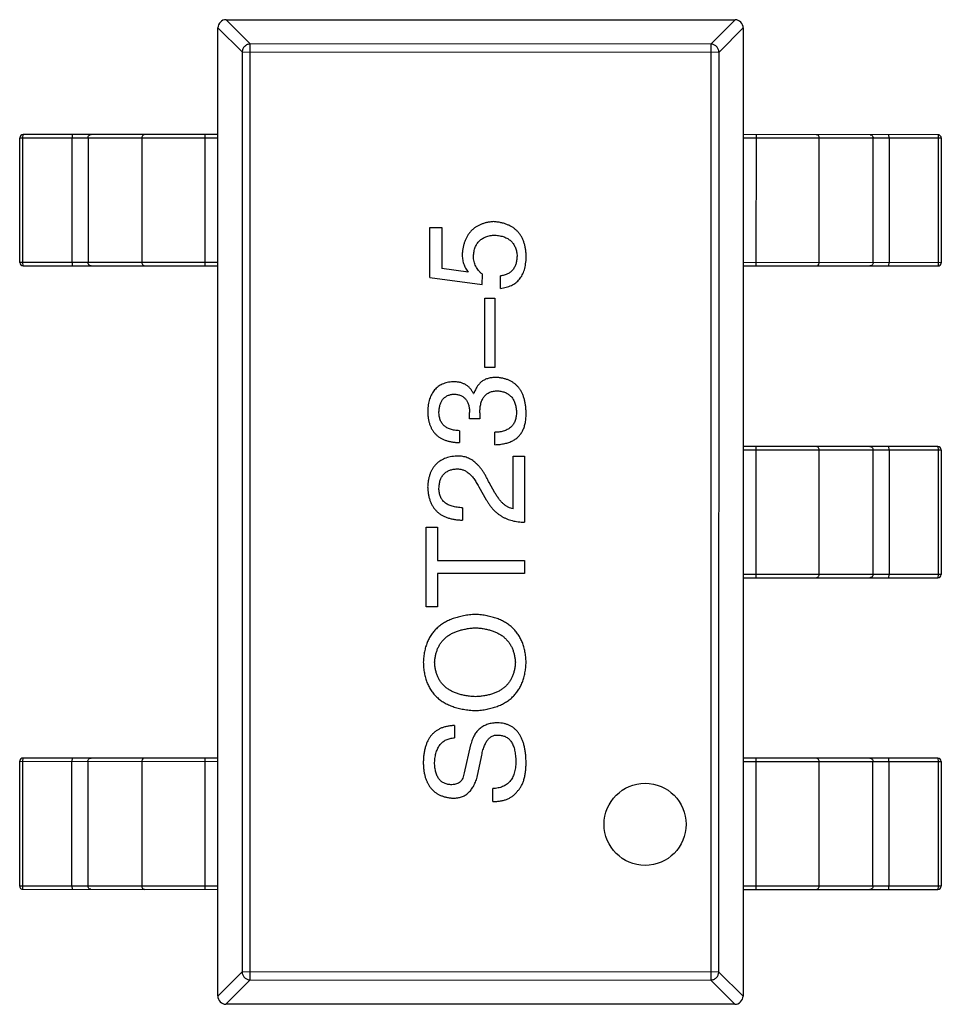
# Model space of a CAD drawing. Header units: inches. Extents: x -29 to 164, y -51 to 83.
# Tile 75 of 164: x 123.8 to 126.61, y 9.03 to 12.03. Entities that reach past the tile are written whole.
import ezdxf

# ---------------------------------------------------------------- set-up
doc = ezdxf.new("R2010")
doc.units = ezdxf.units.IN
doc.header["$LTSCALE"] = 1.21
doc.header["$MEASUREMENT"] = 0
doc.layers.get('0').update_dxf_attribs({"linetype": 'CONTINUOUS'})

msp = doc.modelspace()

# ---------------------------------------------------------------- linework, layer by layer
at = {"color": 7, "linetype": 'Continuous'}
for p, q in [((124.4077, 9.0558), (124.4083, 12.0058)), ((124.4083, 12.0063), (124.4821, 11.9324)), ((124.5066, 11.957), (124.4328, 12.0308)), ((124.4333, 12.0308), (125.9833, 12.0305)), ((125.9838, 12.0305), (125.9099, 11.9567)), ((125.9345, 11.9321), (126.0083, 12.0059)), ((126.0083, 12.0055), (126.0077, 9.0555)), ((124.5061, 9.1046), (124.5066, 11.957)), ((125.9099, 11.9567), (124.5066, 11.957)), ((125.9099, 11.9567), (125.9093, 9.1043)), ((124.4821, 11.9324), (124.4815, 9.1291)), ((124.4821, 11.9324), (125.9345, 11.9321)), ((125.9339, 9.1288), (125.9345, 11.9321)), ((123.8143, 11.6709), (123.8148, 11.6809)), ((124.4082, 11.6808), (123.8148, 11.6809)), ((123.9643, 11.6809), (123.9638, 11.6709)), ((124.3692, 11.2808), (124.3693, 11.6808)), ((126.6016, 11.6803), (126.0082, 11.6805)), ((126.0472, 11.6805), (126.0471, 11.2805)), ((126.4527, 11.6704), (126.4522, 11.6804)), ((126.6016, 11.6803), (126.6022, 11.6703)), ((123.8047, 11.2909), (123.8048, 11.6709)), ((123.8048, 11.6709), (124.4082, 11.6708)), ((123.8142, 11.2909), (123.8143, 11.6709)), ((123.9637, 11.2909), (123.9638, 11.6709)), ((124.0126, 11.6709), (124.0125, 11.2909)), ((124.1766, 11.6708), (124.1765, 11.2908)), ((126.0082, 11.6705), (126.6116, 11.6703)), ((126.2398, 11.2904), (126.2398, 11.6704)), ((126.4038, 11.2904), (126.4039, 11.6704)), ((126.4527, 11.6704), (126.4526, 11.2904)), ((126.6022, 11.6703), (126.6021, 11.2903)), ((126.6116, 11.6703), (126.6116, 11.2903)), ((125.0537, 11.2449), (125.0538, 11.3974)), ((125.0538, 11.3974), (125.0898, 11.3974)), ((125.0898, 11.3974), (125.0898, 11.2728)), ((124.4081, 11.2908), (123.8047, 11.2909)), ((123.8147, 11.2809), (123.8142, 11.2909)), ((123.9637, 11.2909), (123.9642, 11.2809)), ((126.6116, 11.2903), (126.0081, 11.2905)), ((126.4521, 11.2804), (126.4526, 11.2904)), ((126.6021, 11.2903), (126.6016, 11.2803)), ((123.8147, 11.2809), (124.4081, 11.2808)), ((125.1701, 11.2613), (125.0898, 11.2728)), ((125.2127, 11.2236), (125.2144, 11.2547)), ((126.0081, 11.2805), (126.6016, 11.2803)), ((125.0537, 11.2449), (125.2127, 11.2236)), ((125.2685, 11.2121), (125.2685, 11.2498)), ((125.2209, 10.9706), (125.2209, 11.1821)), ((125.2209, 11.1821), (125.2521, 11.182)), ((125.2521, 11.182), (125.252, 10.9706)), ((125.252, 10.9706), (125.2209, 10.9706)), ((125.1864, 10.8915), (125.1881, 10.8915)), ((125.1749, 10.8145), (125.1749, 10.8342)), ((125.2061, 10.8325), (125.2061, 10.8145)), ((125.2061, 10.8145), (125.1749, 10.8145)), ((125.1438, 10.7784), (125.1438, 10.7424)), ((125.252, 10.7358), (125.252, 10.7735)), ((126.6014, 10.7303), (126.008, 10.7305)), ((126.008, 10.7205), (126.6114, 10.7203)), ((126.047, 10.7305), (126.0469, 10.3305)), ((126.2396, 10.3404), (126.2396, 10.7204)), ((126.4036, 10.3404), (126.4037, 10.7204)), ((126.4525, 10.7204), (126.452, 10.7304)), ((126.4525, 10.7204), (126.4524, 10.3404)), ((126.6014, 10.7303), (126.602, 10.7203)), ((126.602, 10.7203), (126.6019, 10.3403)), ((126.6114, 10.7203), (126.6114, 10.3403)), ((125.3077, 10.5403), (125.3077, 10.701)), ((125.3077, 10.701), (125.3421, 10.701)), ((125.3421, 10.701), (125.3421, 10.4993)), ((125.2028, 10.6076), (125.2257, 10.5682)), ((125.2519, 10.5895), (125.2339, 10.6207)), ((125.1536, 10.5436), (125.1536, 10.5059)), ((125.042, 10.2419), (125.0421, 10.4845)), ((125.0421, 10.4845), (125.0765, 10.4845)), ((125.0765, 10.4845), (125.0765, 10.3829)), ((125.0765, 10.3829), (125.3421, 10.3828)), ((125.3421, 10.3828), (125.3421, 10.3435)), ((125.0765, 10.3435), (125.0765, 10.2419)), ((125.3421, 10.3435), (125.0765, 10.3435)), ((126.6114, 10.3403), (126.0079, 10.3405)), ((126.0079, 10.3305), (126.6014, 10.3303)), ((126.4519, 10.3304), (126.4524, 10.3404)), ((126.6019, 10.3403), (126.6014, 10.3303)), ((125.0765, 10.2419), (125.042, 10.2419)), ((125.1288, 9.8799), (125.1288, 9.8422)), ((125.178, 9.8209), (125.1583, 9.7357)), ((125.1977, 9.7226), (125.2108, 9.7848)), ((123.8043, 9.3909), (123.8044, 9.7709)), ((123.8044, 9.7709), (124.4078, 9.7708)), ((123.8138, 9.3909), (123.8139, 9.7709)), ((123.8139, 9.7709), (123.8144, 9.7809)), ((124.4078, 9.7808), (123.8144, 9.7809)), ((123.9633, 9.3909), (123.9634, 9.7709)), ((123.9639, 9.7809), (123.9634, 9.7709)), ((124.0122, 9.7709), (124.0121, 9.3909)), ((124.1762, 9.7708), (124.1761, 9.3908)), ((124.3688, 9.3808), (124.3689, 9.7808)), ((126.6012, 9.7803), (126.0078, 9.7805)), ((126.0078, 9.7705), (126.6112, 9.7703)), ((126.0468, 9.7805), (126.0467, 9.3805)), ((126.2394, 9.3904), (126.2394, 9.7704)), ((126.4034, 9.3904), (126.4035, 9.7704)), ((126.4523, 9.7704), (126.4518, 9.7804)), ((126.4523, 9.7704), (126.4522, 9.3904)), ((126.6012, 9.7803), (126.6018, 9.7703)), ((126.6018, 9.7703), (126.6017, 9.3903)), ((126.6112, 9.7703), (126.6112, 9.3903)), ((125.2452, 9.6488), (125.2452, 9.6881)), ((124.4077, 9.3908), (123.8043, 9.3909)), ((123.8143, 9.3809), (123.8138, 9.3909)), ((123.8143, 9.3809), (124.4077, 9.3808)), ((123.9633, 9.3909), (123.9638, 9.3809)), ((126.6112, 9.3903), (126.0077, 9.3905)), ((126.0077, 9.3805), (126.6012, 9.3803)), ((126.4517, 9.3804), (126.4522, 9.3904)), ((126.6017, 9.3903), (126.6012, 9.3803)), ((124.4815, 9.1291), (124.4077, 9.0553)), ((125.9339, 9.1288), (124.4815, 9.1291)), ((126.0077, 9.055), (125.9339, 9.1288)), ((124.4322, 9.0308), (124.5061, 9.1046)), ((124.5061, 9.1046), (125.9093, 9.1043)), ((125.9093, 9.1043), (125.9831, 9.0305)), ((125.9827, 9.0305), (124.4327, 9.0308))]:
    msp.add_line(p, q, dxfattribs=at)
msp.add_circle((125.7094, 9.5789), 0.125, dxfattribs=at)
for centre, radius, start, end in [((124.4333, 12.0058), 0.025, 89.988, 179.988), ((125.9833, 12.0055), 0.025, 359.988, 89.988), ((123.8148, 11.6709), 0.01, 89.9881, 179.988), ((126.6016, 11.6703), 0.01, 359.988, 89.988), ((123.8147, 11.2909), 0.01, 179.988, 269.988), ((126.6016, 11.2903), 0.01, 269.9881, 359.988), ((126.6014, 10.7203), 0.01, 359.988, 89.988), ((126.6014, 10.3403), 0.01, 269.9881, 359.988), ((123.8144, 9.7709), 0.01, 89.9881, 179.988), ((126.6012, 9.7703), 0.01, 359.988, 89.988), ((123.8143, 9.3909), 0.01, 179.988, 269.988), ((126.6012, 9.3903), 0.01, 269.9881, 359.988), ((124.4327, 9.0558), 0.025, 179.988, 269.988), ((125.9827, 9.0555), 0.025, 269.988, 359.988)]:
    msp.add_arc(centre, radius, start, end, dxfattribs=at)
for points, knots in [([(124.5066, 11.957), (124.5035, 11.9568), (124.4972, 11.9554), (124.4892, 11.9499), (124.4837, 11.9419), (124.4822, 11.9356), (124.4821, 11.9324)], [0, 0, 0, 0, 0.248875, 0.5, 0.751125, 1, 1, 1, 1]), ([(125.9345, 11.9321), (125.9343, 11.9353), (125.9329, 11.9416), (125.9274, 11.9496), (125.9194, 11.9551), (125.9131, 11.9565), (125.9099, 11.9567)], [0, 0, 0, 0, 0.248875, 0.5, 0.751125, 1, 1, 1, 1]), ([(124.0126, 11.6709), (124.0126, 11.6722), (124.013, 11.6748), (124.0151, 11.6781), (124.0182, 11.6803), (124.0207, 11.6809), (124.022, 11.6809)], [0, 0, 0, 0, 0.257168, 0.51015, 0.757191, 1, 1, 1, 1]), ([(124.186, 11.6808), (124.1848, 11.6808), (124.1823, 11.6803), (124.1792, 11.6781), (124.1771, 11.6747), (124.1766, 11.6721), (124.1766, 11.6708)], [0, 0, 0, 0, 0.242809, 0.48985, 0.742832, 1, 1, 1, 1]), ([(126.2398, 11.6704), (126.2398, 11.6717), (126.2394, 11.6743), (126.2373, 11.6776), (126.2342, 11.6799), (126.2317, 11.6804), (126.2304, 11.6804)], [0, 0, 0, 0, 0.257168, 0.51015, 0.757191, 1, 1, 1, 1]), ([(126.3945, 11.6804), (126.3957, 11.6804), (126.3982, 11.6798), (126.4014, 11.6776), (126.4034, 11.6743), (126.4039, 11.6717), (126.4039, 11.6704)], [0, 0, 0, 0, 0.242809, 0.48985, 0.742832, 1, 1, 1, 1]), ([(125.2472, 11.4154), (125.2437, 11.415), (125.2368, 11.4144), (125.2268, 11.4126), (125.2175, 11.4101), (125.2087, 11.407), (125.2006, 11.4031), (125.193, 11.3987), (125.1862, 11.3935), (125.1799, 11.3876), (125.1742, 11.3811), (125.1691, 11.3739), (125.1648, 11.366), (125.1609, 11.3576), (125.1578, 11.3484), (125.1552, 11.3385), (125.1533, 11.328), (125.1525, 11.3208), (125.1521, 11.317)], [0, 0, 0, 0, 0.070056, 0.136784, 0.200181, 0.261459, 0.320361, 0.377607, 0.434201, 0.490556, 0.547297, 0.604711, 0.66384, 0.725285, 0.788826, 0.855809, 0.925831, 1, 1, 1, 1]), ([(125.3472, 11.3072), (125.347, 11.3113), (125.3468, 11.3193), (125.3454, 11.3309), (125.3434, 11.3418), (125.3405, 11.3519), (125.337, 11.3613), (125.3326, 11.37), (125.3274, 11.3779), (125.3215, 11.3852), (125.3149, 11.3916), (125.3074, 11.3973), (125.2992, 11.4022), (125.2902, 11.4063), (125.2805, 11.4097), (125.2701, 11.4125), (125.2589, 11.4143), (125.2512, 11.415), (125.2472, 11.4154)], [0, 0, 0, 0, 0.074337, 0.144658, 0.211298, 0.274399, 0.334717, 0.392948, 0.449757, 0.505394, 0.56075, 0.616858, 0.674126, 0.733366, 0.795021, 0.859694, 0.927941, 1, 1, 1, 1]), ([(125.1865, 11.3105), (125.1867, 11.3129), (125.1871, 11.3177), (125.1882, 11.3246), (125.1897, 11.3311), (125.1918, 11.3371), (125.1942, 11.3427), (125.1972, 11.3479), (125.2006, 11.3526), (125.2045, 11.3569), (125.2088, 11.3607), (125.2137, 11.364), (125.219, 11.3669), (125.2247, 11.3693), (125.2309, 11.3713), (125.2376, 11.3728), (125.2447, 11.3739), (125.2496, 11.3742), (125.2521, 11.3744)], [0, 0, 0, 0, 0.071832, 0.140066, 0.204455, 0.266341, 0.32589, 0.383089, 0.439379, 0.495454, 0.551183, 0.608094, 0.666555, 0.726952, 0.789772, 0.856464, 0.926451, 1, 1, 1, 1]), ([(125.2521, 11.3744), (125.2546, 11.3742), (125.2596, 11.3737), (125.2667, 11.3725), (125.2734, 11.3709), (125.2796, 11.3688), (125.2854, 11.3665), (125.2908, 11.3637), (125.2957, 11.3604), (125.3001, 11.3569), (125.3041, 11.3528), (125.3076, 11.3484), (125.3107, 11.3436), (125.3134, 11.3384), (125.3155, 11.3328), (125.3173, 11.3268), (125.3186, 11.3204), (125.3191, 11.316), (125.3193, 11.3137)], [0, 0, 0, 0, 0.076076, 0.147929, 0.216494, 0.28139, 0.343555, 0.403665, 0.461756, 0.518574, 0.57465, 0.630617, 0.687539, 0.745203, 0.805007, 0.867454, 0.932274, 1, 1, 1, 1]), ([(125.1521, 11.317), (125.1522, 11.3145), (125.1523, 11.3094), (125.1532, 11.3019), (125.1545, 11.2946), (125.1565, 11.2875), (125.1591, 11.2806), (125.1621, 11.2739), (125.1658, 11.2674), (125.1687, 11.2634), (125.1701, 11.2613)], [0, 0, 0, 0, 0.129488, 0.255609, 0.38009, 0.502685, 0.625504, 0.749031, 0.873124, 1, 1, 1, 1]), ([(125.3193, 11.3137), (125.3193, 11.3114), (125.3192, 11.3069), (125.3186, 11.3003), (125.3177, 11.2941), (125.3163, 11.2883), (125.3144, 11.2829), (125.3122, 11.2779), (125.3097, 11.2732), (125.3067, 11.269), (125.3033, 11.2652), (125.2995, 11.2618), (125.2953, 11.2588), (125.2907, 11.2561), (125.2857, 11.254), (125.2803, 11.2521), (125.2745, 11.2507), (125.2705, 11.2501), (125.2685, 11.2498)], [0, 0, 0, 0, 0.076648, 0.148913, 0.217705, 0.28283, 0.345406, 0.405074, 0.462929, 0.519315, 0.57498, 0.630645, 0.68742, 0.745021, 0.804689, 0.866635, 0.93176, 1, 1, 1, 1]), ([(124.0219, 11.2809), (124.0206, 11.2809), (124.0181, 11.2814), (124.015, 11.2837), (124.013, 11.287), (124.0125, 11.2896), (124.0125, 11.2909)], [0, 0, 0, 0, 0.242809, 0.48985, 0.742832, 1, 1, 1, 1]), ([(124.1765, 11.2908), (124.1765, 11.2895), (124.177, 11.2869), (124.1791, 11.2836), (124.1822, 11.2814), (124.1847, 11.2808), (124.1859, 11.2808)], [0, 0, 0, 0, 0.257168, 0.51015, 0.757191, 1, 1, 1, 1]), ([(125.2144, 11.2547), (125.2121, 11.2565), (125.2078, 11.26), (125.2021, 11.2661), (125.1973, 11.2724), (125.1934, 11.2793), (125.1903, 11.2865), (125.1881, 11.2941), (125.1867, 11.3022), (125.1866, 11.3077), (125.1865, 11.3105)], [0, 0, 0, 0, 0.132471, 0.259199, 0.382453, 0.502638, 0.622849, 0.744865, 0.870389, 1, 1, 1, 1]), ([(125.2685, 11.2121), (125.2716, 11.2125), (125.2777, 11.2133), (125.2865, 11.2152), (125.2947, 11.2177), (125.3022, 11.221), (125.3093, 11.2247), (125.3157, 11.2292), (125.3216, 11.2342), (125.3268, 11.2399), (125.3315, 11.2461), (125.3355, 11.2531), (125.339, 11.2606), (125.3418, 11.2687), (125.344, 11.2775), (125.3457, 11.2868), (125.3468, 11.2968), (125.3471, 11.3036), (125.3472, 11.3072)], [0, 0, 0, 0, 0.068545, 0.133544, 0.19542, 0.255245, 0.312812, 0.36916, 0.424791, 0.480307, 0.536971, 0.594633, 0.654367, 0.716937, 0.782022, 0.850991, 0.92325, 1, 1, 1, 1]), ([(126.2304, 11.2804), (126.2316, 11.2804), (126.2341, 11.2809), (126.2372, 11.2832), (126.2393, 11.2865), (126.2398, 11.2891), (126.2398, 11.2904)], [0, 0, 0, 0, 0.242809, 0.48985, 0.742832, 1, 1, 1, 1]), ([(126.4038, 11.2904), (126.4038, 11.2891), (126.4033, 11.2865), (126.4013, 11.2832), (126.3981, 11.2809), (126.3956, 11.2804), (126.3944, 11.2804)], [0, 0, 0, 0, 0.257168, 0.51015, 0.757191, 1, 1, 1, 1]), ([(125.1241, 10.9276), (125.1212, 10.9274), (125.1153, 10.9269), (125.1069, 10.9253), (125.099, 10.9231), (125.0917, 10.9203), (125.0849, 10.9168), (125.0787, 10.9127), (125.073, 10.908), (125.0679, 10.9027), (125.0633, 10.8967), (125.0593, 10.89), (125.0558, 10.8828), (125.053, 10.8749), (125.0506, 10.8665), (125.0489, 10.8573), (125.0476, 10.8476), (125.0473, 10.8409), (125.0471, 10.8375)], [0, 0, 0, 0, 0.067521, 0.132139, 0.193339, 0.252064, 0.309083, 0.364848, 0.420021, 0.475612, 0.532002, 0.589602, 0.649896, 0.712634, 0.778603, 0.848416, 0.922155, 1, 1, 1, 1]), ([(125.1864, 10.8915), (125.185, 10.8944), (125.1822, 10.9), (125.1767, 10.9074), (125.1701, 10.9137), (125.1627, 10.9189), (125.1544, 10.9228), (125.1451, 10.9256), (125.1349, 10.9273), (125.1278, 10.9275), (125.1241, 10.9276)], [0, 0, 0, 0, 0.125227, 0.244792, 0.361427, 0.478215, 0.59667, 0.722058, 0.856314, 1, 1, 1, 1]), ([(125.2553, 10.9407), (125.2532, 10.9407), (125.249, 10.9406), (125.2429, 10.9399), (125.237, 10.9391), (125.2315, 10.9377), (125.2262, 10.936), (125.2212, 10.9339), (125.2166, 10.9314), (125.2122, 10.9285), (125.2081, 10.9252), (125.2044, 10.9215), (125.2009, 10.9175), (125.1977, 10.913), (125.1949, 10.9082), (125.1922, 10.903), (125.19, 10.8974), (125.1887, 10.8935), (125.1881, 10.8915)], [0, 0, 0, 0, 0.071215, 0.138707, 0.20396, 0.266995, 0.327734, 0.387609, 0.445602, 0.503345, 0.561136, 0.618597, 0.677672, 0.738255, 0.799989, 0.863961, 0.930555, 1, 1, 1, 1]), ([(125.3471, 10.8341), (125.3469, 10.8382), (125.3465, 10.8462), (125.3451, 10.8578), (125.343, 10.8687), (125.3403, 10.8788), (125.3369, 10.8881), (125.3328, 10.8967), (125.3281, 10.9046), (125.3227, 10.9117), (125.3165, 10.918), (125.3098, 10.9235), (125.3023, 10.9284), (125.2942, 10.9324), (125.2854, 10.9357), (125.276, 10.9381), (125.2659, 10.9399), (125.2589, 10.9404), (125.2553, 10.9407)], [0, 0, 0, 0, 0.078078, 0.151942, 0.221594, 0.28726, 0.350176, 0.409768, 0.467648, 0.523784, 0.578904, 0.634014, 0.689819, 0.746826, 0.805875, 0.867063, 0.931764, 1, 1, 1, 1]), ([(125.2061, 10.8325), (125.2061, 10.8352), (125.2062, 10.8405), (125.2069, 10.8481), (125.2078, 10.8552), (125.2094, 10.8618), (125.2112, 10.8679), (125.2135, 10.8735), (125.2164, 10.8784), (125.2195, 10.8829), (125.2231, 10.8869), (125.2272, 10.8903), (125.2316, 10.8933), (125.2365, 10.8957), (125.2419, 10.8975), (125.2476, 10.8988), (125.2538, 10.8996), (125.258, 10.8997), (125.2602, 10.8997)], [0, 0, 0, 0, 0.082495, 0.159728, 0.232496, 0.300725, 0.365163, 0.425859, 0.483728, 0.538892, 0.592921, 0.646195, 0.699968, 0.754746, 0.811387, 0.870806, 0.933482, 1, 1, 1, 1]), ([(125.2602, 10.8997), (125.2624, 10.8995), (125.2667, 10.8992), (125.2729, 10.8981), (125.2787, 10.8966), (125.2841, 10.8946), (125.2891, 10.8921), (125.2937, 10.8893), (125.2978, 10.8859), (125.3017, 10.8822), (125.3051, 10.8779), (125.3081, 10.8732), (125.3107, 10.868), (125.3129, 10.8624), (125.3146, 10.8564), (125.316, 10.8499), (125.3171, 10.843), (125.3174, 10.8382), (125.3176, 10.8358)], [0, 0, 0, 0, 0.068514, 0.133941, 0.195994, 0.255362, 0.312994, 0.369441, 0.424687, 0.480522, 0.537148, 0.594801, 0.654411, 0.716817, 0.781981, 0.850498, 0.923306, 1, 1, 1, 1]), ([(125.0815, 10.8358), (125.0816, 10.8379), (125.0818, 10.8419), (125.0825, 10.8477), (125.0836, 10.8531), (125.0849, 10.8582), (125.0866, 10.8629), (125.0887, 10.8672), (125.091, 10.8712), (125.0937, 10.8748), (125.0967, 10.878), (125.1002, 10.8808), (125.1039, 10.8833), (125.108, 10.8854), (125.1123, 10.8871), (125.1171, 10.8884), (125.1221, 10.8894), (125.1256, 10.8897), (125.1274, 10.8899)], [0, 0, 0, 0, 0.078051, 0.151197, 0.220412, 0.286742, 0.34933, 0.409464, 0.467368, 0.52298, 0.578639, 0.633998, 0.690142, 0.746855, 0.805868, 0.867776, 0.932345, 1, 1, 1, 1]), ([(125.1274, 10.8899), (125.1293, 10.8898), (125.1329, 10.8896), (125.1382, 10.8888), (125.143, 10.8876), (125.1476, 10.8859), (125.1518, 10.8839), (125.1556, 10.8813), (125.1592, 10.8785), (125.1624, 10.8752), (125.1651, 10.8715), (125.1676, 10.8673), (125.1697, 10.8628), (125.1715, 10.8579), (125.1728, 10.8525), (125.1739, 10.8468), (125.1747, 10.8406), (125.1749, 10.8363), (125.1749, 10.8342)], [0, 0, 0, 0, 0.067741, 0.131599, 0.192143, 0.249977, 0.306453, 0.361639, 0.416449, 0.471489, 0.527582, 0.584873, 0.644974, 0.70814, 0.77492, 0.845909, 0.920585, 1, 1, 1, 1]), ([(125.0471, 10.8375), (125.0472, 10.8337), (125.0474, 10.8264), (125.0488, 10.8157), (125.0507, 10.8058), (125.0536, 10.7966), (125.057, 10.788), (125.0613, 10.7803), (125.0662, 10.7732), (125.072, 10.7669), (125.0784, 10.7612), (125.0856, 10.7563), (125.0936, 10.7522), (125.1022, 10.7487), (125.1116, 10.746), (125.1217, 10.744), (125.1325, 10.7427), (125.1399, 10.7425), (125.1438, 10.7424)], [0, 0, 0, 0, 0.073232, 0.142595, 0.207997, 0.270074, 0.329156, 0.386529, 0.441846, 0.496976, 0.551877, 0.607941, 0.665637, 0.725446, 0.788542, 0.855101, 0.925196, 1, 1, 1, 1]), ([(125.1438, 10.7784), (125.1413, 10.7785), (125.1364, 10.7787), (125.1293, 10.7796), (125.1227, 10.7808), (125.1166, 10.7825), (125.111, 10.7846), (125.1059, 10.7872), (125.1012, 10.7901), (125.097, 10.7935), (125.0933, 10.7973), (125.0902, 10.8016), (125.0874, 10.8063), (125.0853, 10.8114), (125.0836, 10.8169), (125.0824, 10.8228), (125.0816, 10.8292), (125.0815, 10.8336), (125.0815, 10.8358)], [0, 0, 0, 0, 0.078134, 0.15164, 0.221358, 0.286689, 0.348614, 0.407697, 0.464247, 0.520153, 0.574432, 0.629291, 0.684538, 0.742032, 0.801329, 0.863637, 0.930123, 1, 1, 1, 1]), ([(125.3176, 10.8358), (125.3175, 10.8333), (125.3175, 10.8285), (125.3166, 10.8216), (125.3154, 10.8152), (125.3136, 10.8092), (125.3113, 10.8036), (125.3085, 10.7985), (125.3051, 10.7939), (125.3012, 10.7898), (125.2968, 10.7861), (125.2919, 10.7829), (125.2865, 10.7801), (125.2806, 10.7779), (125.2742, 10.776), (125.2672, 10.7747), (125.2598, 10.7738), (125.2546, 10.7736), (125.252, 10.7735)], [0, 0, 0, 0, 0.071272, 0.13882, 0.201858, 0.262757, 0.320043, 0.376709, 0.431462, 0.486034, 0.541209, 0.597703, 0.65589, 0.717768, 0.782056, 0.850407, 0.92277, 1, 1, 1, 1]), ([(125.3372, 10.78), (125.338, 10.7817), (125.3397, 10.7852), (125.3416, 10.7909), (125.3434, 10.7969), (125.3446, 10.8035), (125.3458, 10.8105), (125.3465, 10.818), (125.3469, 10.8259), (125.347, 10.8313), (125.3471, 10.8341)], [0, 0, 0, 0, 0.101955, 0.208983, 0.322698, 0.44339, 0.570851, 0.70629, 0.84885, 1, 1, 1, 1]), ([(125.252, 10.7358), (125.2546, 10.7359), (125.2599, 10.7361), (125.2675, 10.7367), (125.2749, 10.7378), (125.2818, 10.7391), (125.2884, 10.7407), (125.2947, 10.7426), (125.3005, 10.745), (125.3061, 10.7476), (125.3112, 10.7505), (125.3161, 10.7537), (125.3205, 10.7573), (125.3246, 10.7612), (125.3283, 10.7654), (125.3316, 10.77), (125.3347, 10.7748), (125.3364, 10.7783), (125.3372, 10.78)], [0, 0, 0, 0, 0.078937, 0.154495, 0.226898, 0.296844, 0.363348, 0.427781, 0.48946, 0.549586, 0.607902, 0.664733, 0.720805, 0.776157, 0.831175, 0.886736, 0.943094, 1, 1, 1, 1]), ([(126.2396, 10.7204), (126.2396, 10.7217), (126.2392, 10.7243), (126.2371, 10.7276), (126.234, 10.7299), (126.2315, 10.7304), (126.2302, 10.7304)], [0, 0, 0, 0, 0.257168, 0.51015, 0.757191, 1, 1, 1, 1]), ([(126.3943, 10.7304), (126.3955, 10.7304), (126.398, 10.7298), (126.4012, 10.7276), (126.4032, 10.7243), (126.4037, 10.7217), (126.4037, 10.7204)], [0, 0, 0, 0, 0.242809, 0.48985, 0.742832, 1, 1, 1, 1]), ([(125.1356, 10.701), (125.1322, 10.7007), (125.1256, 10.7002), (125.116, 10.6986), (125.1071, 10.6964), (125.0987, 10.6935), (125.091, 10.6899), (125.0839, 10.6858), (125.0774, 10.6809), (125.0715, 10.6753), (125.0663, 10.6691), (125.0616, 10.6622), (125.0576, 10.6547), (125.0542, 10.6466), (125.0515, 10.6377), (125.0493, 10.6283), (125.0478, 10.6182), (125.0473, 10.6112), (125.047, 10.6076)], [0, 0, 0, 0, 0.070688, 0.137741, 0.201612, 0.262778, 0.321223, 0.378455, 0.434411, 0.490146, 0.546362, 0.603392, 0.662208, 0.723401, 0.787372, 0.85442, 0.925153, 1, 1, 1, 1]), ([(125.2339, 10.6207), (125.2324, 10.6241), (125.2293, 10.6307), (125.2243, 10.6401), (125.2191, 10.6489), (125.2138, 10.657), (125.2083, 10.6644), (125.2026, 10.6712), (125.1967, 10.6772), (125.1906, 10.6825), (125.1844, 10.6873), (125.1779, 10.6913), (125.1713, 10.6946), (125.1645, 10.6974), (125.1575, 10.6993), (125.1504, 10.7006), (125.143, 10.7012), (125.1381, 10.7011), (125.1356, 10.701)], [0, 0, 0, 0, 0.082731, 0.161257, 0.236138, 0.307554, 0.375712, 0.440848, 0.502916, 0.562567, 0.619798, 0.675716, 0.73039, 0.78386, 0.837315, 0.890547, 0.944917, 1, 1, 1, 1]), ([(125.0815, 10.6027), (125.0816, 10.6049), (125.0818, 10.6093), (125.0825, 10.6157), (125.0838, 10.6216), (125.0852, 10.6272), (125.0872, 10.6323), (125.0895, 10.6371), (125.0922, 10.6414), (125.0953, 10.6454), (125.0989, 10.6488), (125.1027, 10.652), (125.107, 10.6546), (125.1116, 10.6569), (125.1167, 10.6587), (125.1221, 10.6602), (125.1279, 10.6612), (125.1319, 10.6615), (125.1339, 10.6617)], [0, 0, 0, 0, 0.076112, 0.148436, 0.216883, 0.281466, 0.34298, 0.402356, 0.459881, 0.51546, 0.571111, 0.62658, 0.683162, 0.741007, 0.801404, 0.863825, 0.930544, 1, 1, 1, 1]), ([(125.1339, 10.6617), (125.1355, 10.6618), (125.1388, 10.662), (125.1436, 10.6616), (125.1483, 10.6608), (125.153, 10.6596), (125.1576, 10.6578), (125.1621, 10.6556), (125.1666, 10.653), (125.1709, 10.6497), (125.1752, 10.6462), (125.1794, 10.642), (125.1835, 10.6374), (125.1875, 10.6324), (125.1914, 10.6269), (125.1954, 10.6209), (125.1992, 10.6144), (125.2016, 10.6099), (125.2028, 10.6076)], [0, 0, 0, 0, 0.052237, 0.103888, 0.155485, 0.207395, 0.259864, 0.31356, 0.369176, 0.4266, 0.486836, 0.550048, 0.61567, 0.685271, 0.75824, 0.834614, 0.915635, 1, 1, 1, 1]), ([(125.047, 10.6076), (125.0472, 10.6035), (125.0476, 10.5957), (125.0492, 10.5843), (125.0515, 10.5737), (125.0547, 10.5638), (125.0587, 10.5547), (125.0634, 10.5464), (125.0688, 10.5388), (125.0752, 10.532), (125.0823, 10.526), (125.0902, 10.5208), (125.0988, 10.5164), (125.1083, 10.5127), (125.1185, 10.5098), (125.1295, 10.5077), (125.1413, 10.5064), (125.1494, 10.5061), (125.1536, 10.5059)], [0, 0, 0, 0, 0.07282, 0.141057, 0.2062, 0.267672, 0.326735, 0.383519, 0.439188, 0.494454, 0.549628, 0.605958, 0.66397, 0.72402, 0.787502, 0.854127, 0.925065, 1, 1, 1, 1]), ([(125.1536, 10.5436), (125.1507, 10.5437), (125.145, 10.5439), (125.1368, 10.5448), (125.1292, 10.5461), (125.1221, 10.5478), (125.1156, 10.55), (125.1097, 10.5525), (125.1043, 10.5556), (125.0995, 10.5591), (125.0952, 10.563), (125.0915, 10.5674), (125.0884, 10.5722), (125.0858, 10.5775), (125.0839, 10.5832), (125.0825, 10.5893), (125.0816, 10.5958), (125.0815, 10.6003), (125.0815, 10.6027)], [0, 0, 0, 0, 0.082594, 0.15978, 0.232961, 0.301462, 0.365595, 0.426678, 0.484662, 0.540809, 0.595146, 0.648401, 0.702272, 0.757102, 0.813447, 0.872233, 0.934055, 1, 1, 1, 1]), ([(125.2257, 10.5682), (125.2272, 10.5655), (125.2302, 10.5601), (125.2353, 10.5524), (125.2406, 10.5453), (125.2464, 10.5387), (125.2525, 10.5325), (125.2589, 10.527), (125.2656, 10.5218), (125.2728, 10.5173), (125.2802, 10.5132), (125.2881, 10.5097), (125.2962, 10.5066), (125.3047, 10.5042), (125.3136, 10.5021), (125.3228, 10.5007), (125.3323, 10.4997), (125.3388, 10.4995), (125.3421, 10.4993)], [0, 0, 0, 0, 0.065828, 0.130094, 0.192451, 0.254037, 0.313974, 0.373757, 0.433048, 0.492243, 0.551902, 0.611758, 0.672678, 0.734814, 0.798569, 0.863693, 0.930488, 1, 1, 1, 1]), ([(125.3077, 10.5403), (125.3051, 10.5408), (125.2998, 10.5419), (125.2923, 10.5451), (125.285, 10.5495), (125.2779, 10.5551), (125.271, 10.5619), (125.2643, 10.57), (125.2579, 10.5792), (125.254, 10.586), (125.2519, 10.5895)], [0, 0, 0, 0, 0.103034, 0.208166, 0.318255, 0.434664, 0.559728, 0.695394, 0.841708, 1, 1, 1, 1]), ([(126.2302, 10.3304), (126.2314, 10.3304), (126.2339, 10.3309), (126.237, 10.3332), (126.2391, 10.3365), (126.2396, 10.3391), (126.2396, 10.3404)], [0, 0, 0, 0, 0.242809, 0.48985, 0.742832, 1, 1, 1, 1]), ([(126.4036, 10.3404), (126.4036, 10.3391), (126.4031, 10.3365), (126.4011, 10.3332), (126.3979, 10.3309), (126.3954, 10.3304), (126.3942, 10.3304)], [0, 0, 0, 0, 0.257168, 0.51015, 0.757191, 1, 1, 1, 1]), ([(125.1929, 10.2187), (125.1866, 10.2183), (125.1745, 10.2173), (125.1569, 10.2145), (125.1406, 10.2109), (125.1253, 10.2062), (125.1112, 10.2006), (125.0983, 10.1939), (125.0865, 10.1862), (125.0759, 10.1776), (125.0665, 10.1679), (125.0582, 10.1573), (125.0512, 10.1456), (125.0453, 10.133), (125.0407, 10.1193), (125.0371, 10.1047), (125.0347, 10.0891), (125.0341, 10.0784), (125.0338, 10.0729)], [0, 0, 0, 0, 0.077567, 0.150676, 0.219857, 0.285465, 0.347921, 0.407823, 0.465422, 0.52175, 0.577087, 0.632521, 0.688224, 0.745558, 0.804966, 0.866649, 0.931596, 1, 1, 1, 1]), ([(125.3469, 10.0728), (125.3466, 10.0783), (125.3461, 10.0891), (125.3437, 10.1046), (125.3403, 10.1192), (125.3358, 10.1329), (125.33, 10.1455), (125.3232, 10.1572), (125.3152, 10.1678), (125.3061, 10.1775), (125.2958, 10.1862), (125.2845, 10.1939), (125.2719, 10.2006), (125.2583, 10.2062), (125.2435, 10.2109), (125.2276, 10.2145), (125.2106, 10.2173), (125.1989, 10.2182), (125.1929, 10.2187)], [0, 0, 0, 0, 0.069543, 0.135551, 0.198218, 0.258467, 0.316451, 0.372703, 0.428457, 0.483848, 0.539952, 0.597251, 0.656588, 0.718448, 0.783219, 0.851581, 0.92366, 1, 1, 1, 1]), ([(125.0682, 10.0729), (125.0686, 10.0769), (125.0693, 10.0846), (125.0715, 10.0959), (125.0744, 10.1064), (125.0783, 10.1163), (125.083, 10.1254), (125.0887, 10.1338), (125.0952, 10.1415), (125.1026, 10.1484), (125.1109, 10.1547), (125.12, 10.1601), (125.13, 10.1649), (125.1409, 10.169), (125.1527, 10.1722), (125.1653, 10.1748), (125.1788, 10.1768), (125.1881, 10.1774), (125.1928, 10.1777)], [0, 0, 0, 0, 0.066185, 0.128757, 0.188826, 0.247016, 0.303201, 0.358331, 0.413554, 0.469092, 0.525618, 0.584057, 0.64487, 0.708721, 0.775674, 0.846303, 0.920903, 1, 1, 1, 1]), ([(125.1928, 10.1777), (125.1975, 10.1774), (125.2065, 10.1768), (125.2196, 10.1748), (125.2319, 10.1722), (125.2433, 10.169), (125.2539, 10.1649), (125.2636, 10.1601), (125.2726, 10.1546), (125.2806, 10.1484), (125.2878, 10.1414), (125.2941, 10.1337), (125.2996, 10.1253), (125.3044, 10.1163), (125.3081, 10.1064), (125.311, 10.0958), (125.3132, 10.0846), (125.3138, 10.0768), (125.3141, 10.0728)], [0, 0, 0, 0, 0.077942, 0.152007, 0.221727, 0.288073, 0.351, 0.411526, 0.469701, 0.526016, 0.581668, 0.637084, 0.692684, 0.749573, 0.808409, 0.869306, 0.932836, 1, 1, 1, 1]), ([(125.0338, 10.0729), (125.0341, 10.0672), (125.0346, 10.0562), (125.0367, 10.0403), (125.0401, 10.0254), (125.0447, 10.0115), (125.0504, 9.9986), (125.0575, 9.9867), (125.0656, 9.9758), (125.0751, 9.9661), (125.0857, 9.9573), (125.0974, 9.9496), (125.1104, 9.9429), (125.1246, 9.9373), (125.14, 9.9327), (125.1565, 9.9292), (125.1742, 9.9265), (125.1865, 9.9257), (125.1928, 9.9253)], [0, 0, 0, 0, 0.069152, 0.134813, 0.197211, 0.256568, 0.314021, 0.370015, 0.425333, 0.480469, 0.536197, 0.593559, 0.65308, 0.715045, 0.780396, 0.8495, 0.922535, 1, 1, 1, 1]), ([(125.1928, 9.9679), (125.188, 9.9682), (125.1785, 9.9687), (125.1649, 9.9705), (125.1522, 9.9729), (125.1403, 9.9761), (125.1294, 9.9801), (125.1192, 9.9848), (125.11, 9.9902), (125.1017, 9.9964), (125.0944, 10.0034), (125.0879, 10.0111), (125.0823, 10.0196), (125.0777, 10.0288), (125.0739, 10.0388), (125.0711, 10.0495), (125.0691, 10.0609), (125.0685, 10.0688), (125.0682, 10.0729)], [0, 0, 0, 0, 0.079527, 0.154518, 0.225493, 0.292262, 0.355914, 0.416367, 0.47473, 0.531171, 0.586124, 0.640791, 0.696133, 0.751962, 0.809861, 0.870342, 0.93333, 1, 1, 1, 1]), ([(125.1928, 9.9253), (125.1988, 9.9258), (125.2106, 9.9267), (125.2276, 9.9295), (125.2435, 9.9332), (125.2582, 9.9379), (125.2719, 9.9436), (125.2844, 9.9504), (125.2958, 9.9581), (125.3061, 9.9669), (125.3152, 9.9767), (125.3232, 9.9874), (125.33, 9.9992), (125.3357, 10.012), (125.3403, 10.0258), (125.3437, 10.0406), (125.346, 10.0564), (125.3466, 10.0672), (125.3469, 10.0728)], [0, 0, 0, 0, 0.075921, 0.147605, 0.21565, 0.280144, 0.341762, 0.400894, 0.458022, 0.514147, 0.569605, 0.625256, 0.681857, 0.740217, 0.800617, 0.86368, 0.930079, 1, 1, 1, 1]), ([(125.3141, 10.0728), (125.3139, 10.0687), (125.3133, 10.0609), (125.3113, 10.0494), (125.3086, 10.0387), (125.3049, 10.0288), (125.3003, 10.0196), (125.2949, 10.0111), (125.2886, 10.0034), (125.2814, 9.9964), (125.2733, 9.9902), (125.2644, 9.9847), (125.2546, 9.9801), (125.2439, 9.976), (125.2324, 9.9729), (125.2199, 9.9705), (125.2067, 9.9687), (125.1975, 9.9682), (125.1928, 9.9679)], [0, 0, 0, 0, 0.06765, 0.131591, 0.192902, 0.251442, 0.307964, 0.363592, 0.418442, 0.47374, 0.529963, 0.587768, 0.647917, 0.710953, 0.777434, 0.847168, 0.921622, 1, 1, 1, 1]), ([(125.1288, 9.8799), (125.125, 9.8797), (125.1175, 9.8793), (125.1067, 9.8776), (125.0966, 9.8751), (125.0873, 9.8717), (125.0787, 9.8674), (125.0708, 9.8622), (125.0637, 9.8562), (125.0573, 9.8493), (125.0518, 9.8415), (125.0469, 9.8329), (125.0428, 9.8234), (125.0395, 9.8131), (125.0369, 9.8019), (125.035, 9.7899), (125.0339, 9.777), (125.0338, 9.7681), (125.0337, 9.7636)], [0, 0, 0, 0, 0.067746, 0.131468, 0.192012, 0.249947, 0.305924, 0.360562, 0.415062, 0.46941, 0.524967, 0.582613, 0.642659, 0.706195, 0.77304, 0.844305, 0.919608, 1, 1, 1, 1]), ([(125.26, 9.8881), (125.2573, 9.8881), (125.2521, 9.888), (125.2445, 9.8872), (125.2372, 9.8859), (125.2303, 9.884), (125.2238, 9.8817), (125.2177, 9.8787), (125.212, 9.8753), (125.2066, 9.8714), (125.2017, 9.8669), (125.1971, 9.8619), (125.1929, 9.8564), (125.1892, 9.8503), (125.1858, 9.8437), (125.1828, 9.8366), (125.1801, 9.829), (125.1787, 9.8236), (125.178, 9.8209)], [0, 0, 0, 0, 0.069111, 0.134881, 0.198727, 0.259407, 0.319007, 0.377056, 0.434317, 0.491571, 0.548636, 0.606792, 0.666243, 0.727818, 0.791484, 0.858071, 0.927249, 1, 1, 1, 1]), ([(125.3469, 9.7701), (125.3467, 9.7748), (125.3463, 9.7839), (125.345, 9.7971), (125.343, 9.8094), (125.3404, 9.8209), (125.3372, 9.8315), (125.3333, 9.8411), (125.3289, 9.85), (125.3237, 9.8578), (125.318, 9.8648), (125.3115, 9.8709), (125.3045, 9.8761), (125.2968, 9.8803), (125.2885, 9.8836), (125.2796, 9.8861), (125.27, 9.8876), (125.2634, 9.888), (125.26, 9.8881)], [0, 0, 0, 0, 0.08539, 0.165926, 0.241159, 0.312046, 0.378904, 0.441563, 0.500906, 0.55769, 0.612, 0.665045, 0.717904, 0.770385, 0.824307, 0.880048, 0.938483, 1, 1, 1, 1]), ([(125.0682, 9.7668), (125.0683, 9.7698), (125.0687, 9.7754), (125.0697, 9.7837), (125.0712, 9.7913), (125.0731, 9.7985), (125.0754, 9.8051), (125.0781, 9.8112), (125.0813, 9.8168), (125.0849, 9.8218), (125.0889, 9.8263), (125.0934, 9.8302), (125.0982, 9.8336), (125.1035, 9.8364), (125.1093, 9.8387), (125.1154, 9.8405), (125.122, 9.8417), (125.1265, 9.8421), (125.1288, 9.8422)], [0, 0, 0, 0, 0.080942, 0.15724, 0.229821, 0.297692, 0.36242, 0.423911, 0.482196, 0.539298, 0.594482, 0.64892, 0.70322, 0.758404, 0.815258, 0.874182, 0.93522, 1, 1, 1, 1]), ([(125.2108, 9.7848), (125.2114, 9.7877), (125.2125, 9.7934), (125.2144, 9.8015), (125.2166, 9.809), (125.219, 9.8159), (125.2216, 9.8221), (125.2244, 9.8278), (125.2275, 9.8328), (125.2307, 9.8373), (125.2343, 9.8411), (125.2379, 9.8443), (125.2419, 9.8469), (125.2461, 9.8489), (125.2505, 9.8502), (125.2551, 9.851), (125.26, 9.851), (125.2632, 9.8506), (125.2649, 9.8504)], [0, 0, 0, 0, 0.0932, 0.181198, 0.26306, 0.339627, 0.41092, 0.477479, 0.538825, 0.596824, 0.650619, 0.702235, 0.751666, 0.79967, 0.847759, 0.896274, 0.946739, 1, 1, 1, 1]), ([(125.2649, 9.8504), (125.2669, 9.8503), (125.2708, 9.8501), (125.2764, 9.8489), (125.2817, 9.8472), (125.2866, 9.8449), (125.2911, 9.8419), (125.2952, 9.8383), (125.299, 9.8342), (125.3023, 9.8295), (125.3054, 9.8241), (125.308, 9.8182), (125.3102, 9.8116), (125.3121, 9.8045), (125.3135, 9.7967), (125.3147, 9.7884), (125.3155, 9.7794), (125.3156, 9.7732), (125.3157, 9.7701)], [0, 0, 0, 0, 0.05617, 0.109836, 0.161504, 0.212099, 0.262487, 0.313111, 0.36568, 0.419737, 0.477556, 0.53817, 0.603387, 0.672532, 0.746929, 0.825941, 0.910245, 1, 1, 1, 1]), ([(124.0122, 9.7709), (124.0122, 9.7722), (124.0126, 9.7748), (124.0147, 9.7781), (124.0178, 9.7803), (124.0203, 9.7809), (124.0216, 9.7809)], [0, 0, 0, 0, 0.257168, 0.51015, 0.757191, 1, 1, 1, 1]), ([(124.1856, 9.7808), (124.1844, 9.7808), (124.1819, 9.7803), (124.1788, 9.7781), (124.1767, 9.7747), (124.1762, 9.7721), (124.1762, 9.7708)], [0, 0, 0, 0, 0.242809, 0.48985, 0.742832, 1, 1, 1, 1]), ([(125.0337, 9.7636), (125.0339, 9.7595), (125.0343, 9.7517), (125.0357, 9.7402), (125.0378, 9.7296), (125.0405, 9.7196), (125.0439, 9.7104), (125.048, 9.702), (125.0527, 9.6943), (125.0582, 9.6873), (125.0643, 9.6811), (125.071, 9.6755), (125.0785, 9.6709), (125.0866, 9.6668), (125.0954, 9.6636), (125.1049, 9.6612), (125.1149, 9.6594), (125.1219, 9.6589), (125.1255, 9.6586)], [0, 0, 0, 0, 0.077604, 0.150579, 0.220083, 0.285578, 0.347594, 0.407359, 0.464757, 0.520774, 0.5761, 0.631449, 0.687327, 0.744836, 0.804268, 0.865895, 0.931164, 1, 1, 1, 1]), ([(125.1206, 9.6996), (125.1186, 9.6997), (125.1146, 9.6997), (125.1088, 9.7005), (125.1033, 9.7019), (125.0983, 9.7037), (125.0936, 9.7061), (125.0893, 9.709), (125.0855, 9.7125), (125.0819, 9.7164), (125.0789, 9.7209), (125.0761, 9.7259), (125.0739, 9.7315), (125.0719, 9.7375), (125.0705, 9.7442), (125.0692, 9.7512), (125.0685, 9.7589), (125.0683, 9.7641), (125.0682, 9.7668)], [0, 0, 0, 0, 0.06343, 0.124222, 0.181144, 0.236526, 0.290131, 0.343393, 0.396288, 0.450954, 0.506479, 0.565175, 0.627059, 0.692946, 0.76251, 0.836996, 0.915797, 1, 1, 1, 1]), ([(125.3157, 9.7701), (125.3156, 9.7668), (125.3153, 9.7605), (125.3144, 9.7514), (125.3129, 9.7429), (125.3108, 9.735), (125.3083, 9.7276), (125.3052, 9.7209), (125.3015, 9.7148), (125.2974, 9.7094), (125.2927, 9.7045), (125.2874, 9.7003), (125.2817, 9.6966), (125.2754, 9.6937), (125.2686, 9.6914), (125.2612, 9.6896), (125.2534, 9.6884), (125.248, 9.6882), (125.2452, 9.6881)], [0, 0, 0, 0, 0.079335, 0.15404, 0.224955, 0.291021, 0.353982, 0.414027, 0.47178, 0.527247, 0.581879, 0.636096, 0.691322, 0.747597, 0.806328, 0.867466, 0.932039, 1, 1, 1, 1]), ([(125.3206, 9.6799), (125.3227, 9.6822), (125.3271, 9.687), (125.3324, 9.6955), (125.3369, 9.705), (125.3406, 9.7158), (125.3434, 9.7277), (125.3454, 9.7408), (125.3466, 9.755), (125.3468, 9.7649), (125.3469, 9.7701)], [0, 0, 0, 0, 0.09804, 0.200818, 0.309803, 0.427378, 0.554601, 0.691373, 0.839613, 1, 1, 1, 1]), ([(126.2394, 9.7704), (126.2394, 9.7717), (126.239, 9.7743), (126.2369, 9.7776), (126.2338, 9.7799), (126.2313, 9.7804), (126.23, 9.7804)], [0, 0, 0, 0, 0.257168, 0.51015, 0.757191, 1, 1, 1, 1]), ([(126.3941, 9.7804), (126.3953, 9.7804), (126.3978, 9.7798), (126.401, 9.7776), (126.403, 9.7743), (126.4035, 9.7717), (126.4035, 9.7704)], [0, 0, 0, 0, 0.242809, 0.48985, 0.742832, 1, 1, 1, 1]), ([(125.1583, 9.7357), (125.1579, 9.7328), (125.157, 9.7274), (125.1544, 9.72), (125.151, 9.7137), (125.1466, 9.7085), (125.1413, 9.7045), (125.1352, 9.7016), (125.1282, 9.6999), (125.1232, 9.6997), (125.1206, 9.6996)], [0, 0, 0, 0, 0.148023, 0.281917, 0.403558, 0.517739, 0.629599, 0.744162, 0.865862, 1, 1, 1, 1]), ([(125.1255, 9.6586), (125.1277, 9.6587), (125.1321, 9.6588), (125.1384, 9.6595), (125.1445, 9.6608), (125.1503, 9.6625), (125.1558, 9.6648), (125.1611, 9.6675), (125.166, 9.6708), (125.1707, 9.6746), (125.175, 9.6788), (125.1792, 9.6836), (125.1829, 9.6889), (125.1865, 9.6946), (125.1898, 9.7009), (125.1926, 9.7077), (125.1955, 9.7149), (125.1969, 9.72), (125.1977, 9.7226)], [0, 0, 0, 0, 0.063238, 0.123934, 0.183175, 0.240763, 0.297716, 0.35399, 0.41043, 0.466931, 0.525151, 0.585145, 0.647083, 0.711121, 0.778546, 0.84866, 0.922421, 1, 1, 1, 1]), ([(125.2452, 9.6488), (125.2493, 9.6487), (125.2572, 9.6486), (125.2688, 9.6499), (125.2795, 9.6521), (125.2894, 9.6555), (125.2985, 9.66), (125.3068, 9.6655), (125.3143, 9.6721), (125.3185, 9.6773), (125.3206, 9.6799)], [0, 0, 0, 0, 0.144278, 0.280018, 0.408467, 0.530887, 0.648749, 0.76463, 0.881475, 1, 1, 1, 1]), ([(124.0215, 9.3809), (124.0203, 9.3809), (124.0177, 9.3814), (124.0146, 9.3837), (124.0126, 9.387), (124.0121, 9.3896), (124.0121, 9.3909)], [0, 0, 0, 0, 0.242809, 0.48985, 0.742832, 1, 1, 1, 1]), ([(124.1761, 9.3908), (124.1761, 9.3895), (124.1766, 9.3869), (124.1787, 9.3836), (124.1818, 9.3814), (124.1843, 9.3808), (124.1855, 9.3808)], [0, 0, 0, 0, 0.257168, 0.51015, 0.757191, 1, 1, 1, 1]), ([(126.23, 9.3804), (126.2312, 9.3804), (126.2337, 9.3809), (126.2368, 9.3832), (126.2389, 9.3865), (126.2394, 9.3891), (126.2394, 9.3904)], [0, 0, 0, 0, 0.242809, 0.48985, 0.742832, 1, 1, 1, 1]), ([(126.4034, 9.3904), (126.4034, 9.3891), (126.4029, 9.3865), (126.4009, 9.3832), (126.3977, 9.3809), (126.3952, 9.3804), (126.394, 9.3804)], [0, 0, 0, 0, 0.257168, 0.51015, 0.757191, 1, 1, 1, 1]), ([(124.4815, 9.1291), (124.4816, 9.126), (124.4831, 9.1197), (124.4886, 9.1117), (124.4966, 9.1062), (124.5029, 9.1047), (124.5061, 9.1046)], [0, 0, 0, 0, 0.248875, 0.5, 0.751125, 1, 1, 1, 1]), ([(125.9093, 9.1043), (125.9125, 9.1044), (125.9188, 9.1059), (125.9268, 9.1114), (125.9323, 9.1194), (125.9338, 9.1257), (125.9339, 9.1288)], [0, 0, 0, 0, 0.248875, 0.5, 0.751125, 1, 1, 1, 1])]:
    msp.add_open_spline(points, degree=3, knots=knots, dxfattribs=at)

doc.saveas('drawing.dxf')
